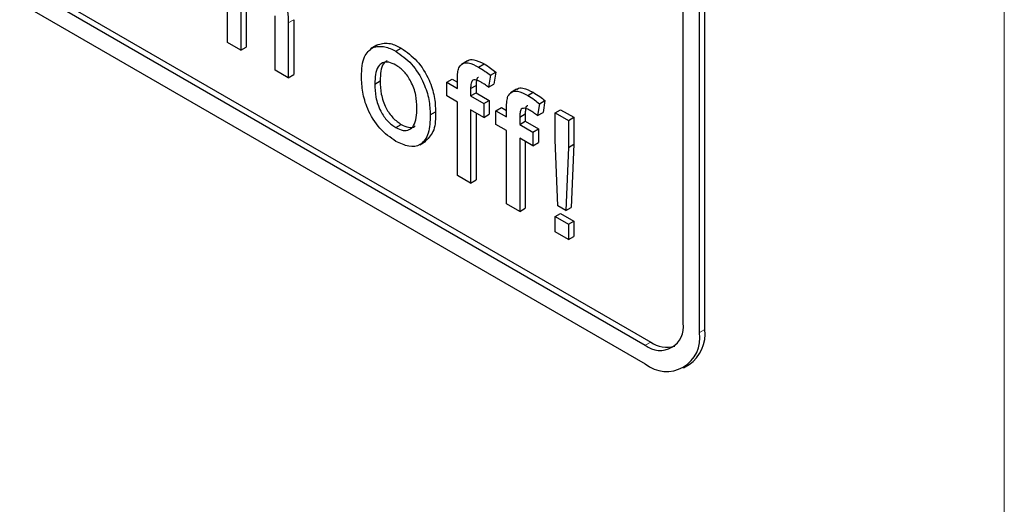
# Paper-space layout 'Blatt2' of a CAD drawing. Header units: millimetres. Extents: x 5 to 418, y 2 to 292.
# Tile 19 of 53: x 106.72 to 111, y 180.79 to 182.9. Entities that reach past the tile are written whole.
import ezdxf

# ---------------------------------------------------------------- set-up
doc = ezdxf.new("R2010")
doc.units = ezdxf.units.MM

psp = doc.layouts.new('Blatt2')

# ---------------------------------------------------------------- linework, layer by layer
at = {"color": 7, "linetype": 'Continuous', "lineweight": 18}
for p, q in [((110.9958, 175.447), (110.9958, 198.2198)), ((107.885, 182.8826), (107.9085, 182.8962)), ((109.6718, 181.5374), (109.6954, 181.551)), ((109.4361, 181.483), (109.4597, 181.4966))]:
    psp.add_line(p, q, dxfattribs=at)
at = {"color": 7, "linetype": 'Continuous', "lineweight": 25}
for p, q in [((97.651, 188.2047), (109.4361, 181.4013)), ((100.6916, 186.5583), (109.4597, 181.4966)), ((100.668, 186.5447), (109.4361, 181.483)), ((109.6954, 181.551), (109.6954, 185.3615)), ((109.6718, 181.5374), (109.6718, 185.3479)), ((109.6011, 181.5782), (109.6011, 184.0825)), ((107.6209, 182.7968), (107.6209, 183.3139)), ((107.6783, 182.9664), (107.6783, 182.7636)), ((107.7018, 182.98), (107.7018, 182.7772)), ((107.8276, 182.6775), (107.8276, 182.9123)), ((107.885, 182.8826), (107.885, 182.6443)), ((107.9085, 182.8962), (107.9085, 182.6579)), ((107.6783, 182.7636), (107.6209, 182.7968)), ((108.2691, 182.7852), (108.2425, 182.7699)), ((108.2523, 182.7753), (108.2759, 182.7889)), ((107.6783, 182.7636), (107.7018, 182.7772)), ((108.3525, 182.759), (108.3761, 182.7726)), ((108.6637, 182.7172), (108.6371, 182.7019)), ((108.712, 182.6906), (108.7356, 182.7042)), ((107.885, 182.6443), (107.8276, 182.6775)), ((107.885, 182.6443), (107.9085, 182.6579)), ((108.7629, 182.6547), (108.7865, 182.6683)), ((108.7865, 182.6683), (108.7783, 182.6166)), ((108.2605, 182.6167), (108.284, 182.6303)), ((108.5739, 182.6245), (108.5975, 182.6381)), ((108.5739, 182.5649), (108.5739, 182.6245)), ((108.5739, 182.6245), (108.6198, 182.598)), ((108.5975, 182.6381), (108.6198, 182.6252)), ((108.6198, 182.598), (108.6198, 182.6364)), ((108.7629, 182.6547), (108.7547, 182.603)), ((108.7547, 182.603), (108.7783, 182.6166)), ((108.6772, 182.5969), (108.7008, 182.6105)), ((108.6772, 182.5969), (108.6772, 182.5649)), ((108.6772, 182.5649), (108.7008, 182.5785)), ((108.7008, 182.6105), (108.7008, 182.5785)), ((108.7008, 182.5785), (108.7582, 182.5453)), ((108.8772, 182.5939), (108.8507, 182.5786)), ((108.9256, 182.5673), (108.9492, 182.5809)), ((108.6198, 182.5383), (108.5739, 182.5649)), ((108.6198, 182.2201), (108.6198, 182.5383)), ((108.6772, 182.5649), (108.7347, 182.5317)), ((108.7347, 182.5317), (108.7582, 182.5453)), ((108.7347, 182.5317), (108.7347, 182.472)), ((108.7582, 182.5453), (108.7582, 182.4857)), ((108.9765, 182.5314), (108.9683, 182.4797)), ((108.9765, 182.5314), (109.0001, 182.545)), ((109.0001, 182.545), (108.9919, 182.4933)), ((108.5016, 182.4826), (108.5252, 182.4962)), ((108.7347, 182.472), (108.6772, 182.5052)), ((108.6772, 182.5052), (108.6772, 182.187)), ((108.7008, 182.4916), (108.7008, 182.2006)), ((108.7347, 182.472), (108.7582, 182.4857)), ((108.7875, 182.5012), (108.811, 182.5148)), ((108.7875, 182.4416), (108.7875, 182.5012)), ((108.7875, 182.5012), (108.8334, 182.4747)), ((108.811, 182.5148), (108.8334, 182.5019)), ((108.8334, 182.4747), (108.8334, 182.5131)), ((108.8908, 182.4736), (108.9144, 182.4872)), ((108.9144, 182.4872), (108.9144, 182.4552)), ((108.9683, 182.4797), (108.9919, 182.4933)), ((109.0447, 182.4919), (109.0683, 182.5055)), ((109.0447, 182.3747), (109.0447, 182.4919)), ((109.0447, 182.4919), (109.1022, 182.4588)), ((109.0683, 182.5055), (109.1257, 182.4724)), ((108.8908, 182.4736), (108.8908, 182.4416)), ((108.8908, 182.4416), (108.9144, 182.4552)), ((108.9144, 182.4552), (108.9718, 182.422)), ((109.1022, 182.4588), (109.1257, 182.4724)), ((109.1022, 182.4588), (109.1022, 182.3415)), ((109.1257, 182.4724), (109.1257, 182.3551)), ((108.3525, 182.4275), (108.3761, 182.4411)), ((108.8334, 182.415), (108.7875, 182.4416)), ((108.8334, 182.0968), (108.8334, 182.415)), ((108.8908, 182.4416), (108.9482, 182.4084)), ((108.9482, 182.4084), (108.9718, 182.422)), ((108.9482, 182.4084), (108.9482, 182.3488)), ((108.9718, 182.422), (108.9718, 182.3624)), ((108.456, 182.3533), (108.4826, 182.3686)), ((108.9482, 182.3488), (108.8908, 182.3819)), ((108.8908, 182.3819), (108.8908, 182.0637)), ((108.9144, 182.3683), (108.9144, 182.0773)), ((108.9482, 182.3488), (108.9718, 182.3624)), ((109.0562, 182.0875), (109.0447, 182.3747)), ((109.1022, 182.3415), (109.0907, 182.0676)), ((109.1022, 182.3415), (109.1257, 182.3551)), ((109.1257, 182.3551), (109.1142, 182.0812)), ((108.6772, 182.187), (108.6198, 182.2201)), ((108.6772, 182.187), (108.7008, 182.2006)), ((108.8908, 182.0637), (108.8334, 182.0968)), ((108.8908, 182.0637), (108.9144, 182.0773)), ((109.0907, 182.0676), (109.0562, 182.0875)), ((109.0907, 182.0676), (109.1142, 182.0812)), ((109.0447, 182.0411), (109.0683, 182.0547)), ((109.0447, 182.0411), (109.1022, 182.0079)), ((109.0447, 181.9748), (109.0447, 182.0411)), ((109.0683, 182.0547), (109.1257, 182.0216)), ((109.1022, 182.0079), (109.1257, 182.0216)), ((109.1257, 182.0216), (109.1257, 181.9553)), ((109.1022, 181.9416), (109.0447, 181.9748)), ((109.1022, 182.0079), (109.1022, 181.9416)), ((109.1022, 181.9416), (109.1257, 181.9553)), ((109.6028, 181.3848), (109.6264, 181.3984))]:
    psp.add_line(p, q, dxfattribs=at)
for centre, radius, start, end in [((109.5005, 181.5619), 0.1019, 230.7967, 9.214), ((109.5321, 181.533), 0.1643, 305.0133, 6.2988), ((109.5281, 181.5141), 0.1456, 230.7967, 9.214), ((109.5301, 181.5976), 0.1231, 235.1435, 285.9932)]:
    psp.add_arc(centre, radius, start, end, dxfattribs=at)
for points, knots in [([(107.7743, 183.0928), (107.7924, 183.0805), (107.8286, 183.0561), (107.8711, 182.9926), (107.884, 182.9322), (107.8846, 182.8992), (107.885, 182.8826)], [0, 0, 0, 0, 0.280318, 0.55834, 0.778554, 1, 1, 1, 1]), ([(108.2759, 182.7889), (108.2928, 182.7927), (108.3232, 182.7995), (108.3599, 182.7808), (108.3761, 182.7726)], [0, 0, 0, 0, 0.559033, 1, 1, 1, 1]), ([(108.203, 182.6497), (108.2043, 182.6814), (108.2066, 182.7379), (108.2384, 182.7639), (108.2523, 182.7753)], [0, 0, 0, 0, 0.560963, 1, 1, 1, 1]), ([(108.2523, 182.7753), (108.2693, 182.7791), (108.2996, 182.7859), (108.3363, 182.7672), (108.3525, 182.759)], [0, 0, 0, 0, 0.559033, 1, 1, 1, 1]), ([(108.3525, 182.759), (108.376, 182.7424), (108.4231, 182.7093), (108.4742, 182.6267), (108.4987, 182.5481), (108.5006, 182.5044), (108.5016, 182.4826)], [0, 0, 0, 0, 0.279556, 0.5586, 0.778991, 1, 1, 1, 1]), ([(108.3761, 182.7726), (108.3996, 182.756), (108.4466, 182.7229), (108.4978, 182.6403), (108.5223, 182.5617), (108.5242, 182.518), (108.5252, 182.4962)], [0, 0, 0, 0, 0.279556, 0.5586, 0.778991, 1, 1, 1, 1]), ([(108.3525, 182.6993), (108.342, 182.7043), (108.3209, 182.7143), (108.2935, 182.7105), (108.2645, 182.6853), (108.2621, 182.645), (108.2605, 182.6167)], [0, 0, 0, 0, 0.187137, 0.374025, 0.561097, 1, 1, 1, 1]), ([(108.3145, 182.7185), (108.3088, 182.7144), (108.2866, 182.6985), (108.2851, 182.6595), (108.284, 182.6303)], [0, 0, 0, 0, 0.254643, 1, 1, 1, 1]), ([(108.4442, 182.5126), (108.4435, 182.531), (108.4421, 182.5677), (108.4219, 182.6252), (108.3892, 182.6735), (108.3647, 182.6907), (108.3525, 182.6993)], [0, 0, 0, 0, 0.281064, 0.560316, 0.780174, 1, 1, 1, 1]), ([(108.6259, 182.687), (108.6308, 182.694), (108.6406, 182.7079), (108.6715, 182.7114), (108.6967, 182.6985), (108.712, 182.6906)], [0, 0, 0, 0, 0.279458, 0.559661, 1, 1, 1, 1]), ([(108.6642, 182.7165), (108.6648, 182.7172), (108.6708, 182.7241), (108.6958, 182.7239), (108.7205, 182.7117), (108.7356, 182.7042)], [0, 0, 0, 0, 0.041167, 0.414036, 1, 1, 1, 1]), ([(108.7356, 182.7042), (108.7452, 182.6983), (108.7623, 182.6876), (108.7791, 182.6742), (108.7865, 182.6683)], [0, 0, 0, 0, 0.559945, 1, 1, 1, 1]), ([(108.6198, 182.6364), (108.6199, 182.6467), (108.6199, 182.665), (108.6241, 182.6803), (108.6259, 182.687)], [0, 0, 0, 0, 0.5603701, 1, 1, 1, 1]), ([(108.712, 182.6906), (108.7216, 182.6847), (108.7387, 182.674), (108.7555, 182.6606), (108.7629, 182.6547)], [0, 0, 0, 0, 0.559945, 1, 1, 1, 1]), ([(108.3525, 182.3678), (108.3285, 182.3846), (108.2805, 182.4181), (108.2284, 182.5031), (108.2058, 182.5831), (108.204, 182.6274), (108.203, 182.6497)], [0, 0, 0, 0, 0.279616, 0.558371, 0.778858, 1, 1, 1, 1]), ([(108.2605, 182.6167), (108.2612, 182.5981), (108.2625, 182.5609), (108.2818, 182.5025), (108.3153, 182.4536), (108.3401, 182.4362), (108.3525, 182.4275)], [0, 0, 0, 0, 0.281129, 0.560384, 0.780159, 1, 1, 1, 1]), ([(108.284, 182.6303), (108.2847, 182.6117), (108.2861, 182.5745), (108.3054, 182.5161), (108.3388, 182.4672), (108.3637, 182.4498), (108.3761, 182.4411)], [0, 0, 0, 0, 0.281129, 0.560384, 0.780159, 1, 1, 1, 1]), ([(108.7226, 182.6248), (108.7155, 182.6287), (108.7013, 182.6365), (108.6827, 182.6344), (108.6778, 182.6158), (108.6774, 182.6032), (108.6772, 182.5969)], [0, 0, 0, 0, 0.281469, 0.557719, 0.778516, 1, 1, 1, 1]), ([(108.7118, 182.6451), (108.7103, 182.645), (108.7038, 182.6444), (108.7018, 182.6288), (108.7011, 182.6166), (108.7008, 182.6105)], [0, 0, 0, 0, 0.1312844, 0.5649679, 1, 1, 1, 1]), ([(108.7547, 182.603), (108.7488, 182.6075), (108.7381, 182.6155), (108.7274, 182.622), (108.7226, 182.6248)], [0, 0, 0, 0, 0.559924, 1, 1, 1, 1]), ([(108.8395, 182.5637), (108.8444, 182.5707), (108.8542, 182.5846), (108.8851, 182.5881), (108.9103, 182.5752), (108.9256, 182.5673)], [0, 0, 0, 0, 0.2794581, 0.5596612, 1, 1, 1, 1]), ([(108.8778, 182.5932), (108.8784, 182.5939), (108.8843, 182.6008), (108.9094, 182.6006), (108.9341, 182.5884), (108.9492, 182.5809)], [0, 0, 0, 0, 0.041167, 0.414036, 1, 1, 1, 1]), ([(108.9492, 182.5809), (108.9588, 182.575), (108.9759, 182.5643), (108.9927, 182.5509), (109.0001, 182.545)], [0, 0, 0, 0, 0.559945, 1, 1, 1, 1]), ([(108.8334, 182.5131), (108.8334, 182.5234), (108.8335, 182.5417), (108.8377, 182.557), (108.8395, 182.5637)], [0, 0, 0, 0, 0.56037, 1, 1, 1, 1]), ([(108.9256, 182.5673), (108.9352, 182.5614), (108.9523, 182.5507), (108.9691, 182.5373), (108.9765, 182.5314)], [0, 0, 0, 0, 0.559945, 1, 1, 1, 1]), ([(108.3525, 182.4275), (108.3631, 182.4224), (108.3844, 182.4123), (108.4117, 182.4171), (108.4405, 182.4432), (108.4427, 182.484), (108.4442, 182.5126)], [0, 0, 0, 0, 0.187044, 0.373945, 0.560983, 1, 1, 1, 1]), ([(108.5252, 182.4962), (108.5248, 182.4677), (108.5241, 182.4122), (108.4957, 182.3834), (108.4819, 182.3695)], [0, 0, 0, 0, 0.512915, 1, 1, 1, 1]), ([(108.9362, 182.5016), (108.9291, 182.5054), (108.9149, 182.5132), (108.8962, 182.5111), (108.8914, 182.4925), (108.891, 182.4799), (108.8908, 182.4736)], [0, 0, 0, 0, 0.281469, 0.557719, 0.778516, 1, 1, 1, 1]), ([(108.9253, 182.5218), (108.9238, 182.5217), (108.9174, 182.5211), (108.9154, 182.5055), (108.9147, 182.4933), (108.9144, 182.4872)], [0, 0, 0, 0, 0.131284, 0.564968, 1, 1, 1, 1]), ([(108.9683, 182.4797), (108.9624, 182.4842), (108.9517, 182.4922), (108.941, 182.4987), (108.9362, 182.5016)], [0, 0, 0, 0, 0.559924, 1, 1, 1, 1]), ([(108.5016, 182.4826), (108.5008, 182.4549), (108.4992, 182.3997), (108.4642, 182.3491), (108.4097, 182.3414), (108.3716, 182.359), (108.3525, 182.3678)], [0, 0, 0, 0, 0.281033, 0.559513, 0.779602, 1, 1, 1, 1]), ([(108.3761, 182.4411), (108.3865, 182.4362), (108.4075, 182.4266), (108.4288, 182.4275), (108.436, 182.4346), (108.437, 182.4355)], [0, 0, 0, 0, 0.465388, 0.930416, 1, 1, 1, 1])]:
    psp.add_open_spline(points, degree=3, knots=knots, dxfattribs=at)

doc.saveas('drawing.dxf')
